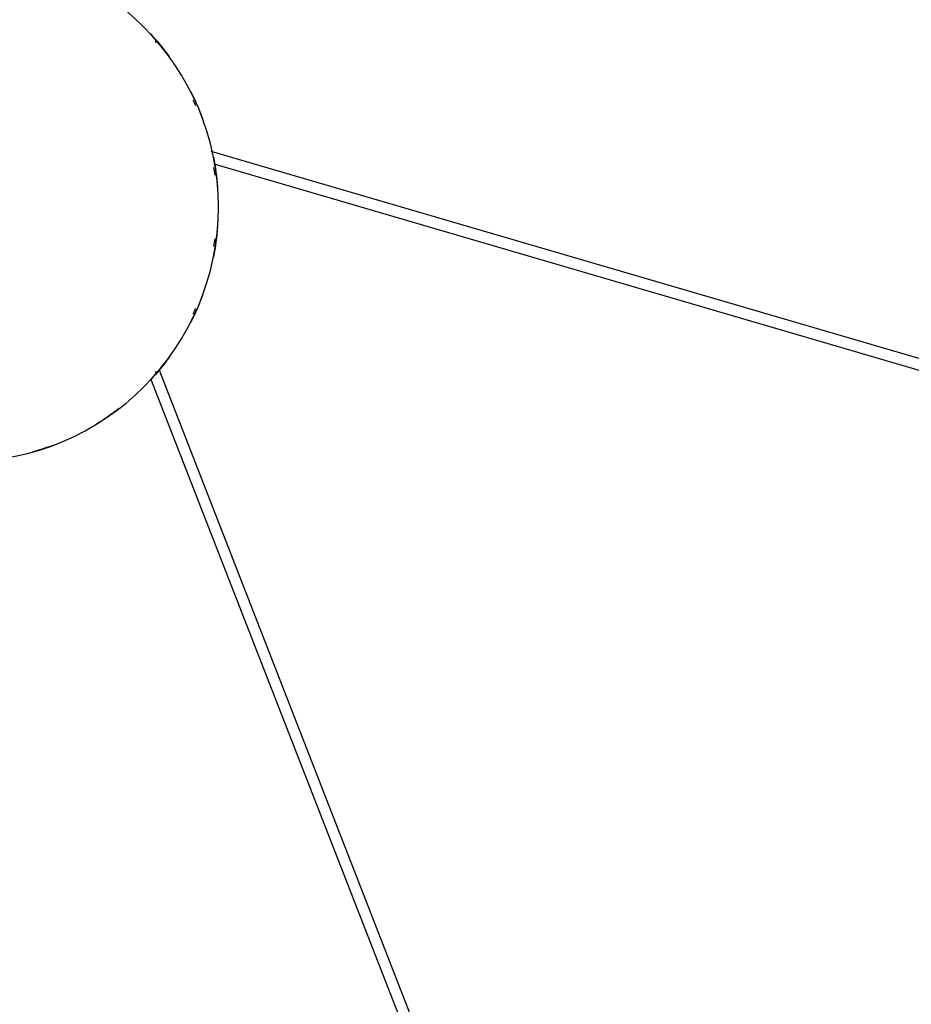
# Model space of a CAD drawing. Header units: millimetres. Extents: x 2868 to 11019, y -1415 to 7989.
# Tile 64 of 83: x 9779 to 10258, y 3965 to 4494. Entities that reach past the tile are written whole.
import ezdxf

# ---------------------------------------------------------------- set-up
doc = ezdxf.new("R2010")
doc.units = ezdxf.units.MM
doc.layers.add('E-LITE-EQPM', color=7, linetype='Continuous', lineweight=20)

# ---------------------------------------------------------------- blocks, each defined once
blk = doc.blocks.new('64314-7L   _Suspended_tensor - 64314-44-7L SAMBA Black_ribbon beige pendant lamp ø450-7L-572759-Planta_PDF Copy 1')
at = {"layer": 'E-LITE-EQPM', "color": 253, "lineweight": 25, "true_color": 0xaaaaaa}
for p, q in [((100.25, 92.16), (335.09, 694.72)), ((340.68, 692.54), (104.82, 87.36)), ((134.2, -23.19), (754.87, 158.41)), ((756.55, 152.65), (132.76, -29.87))]:
    blk.add_line(p, q, dxfattribs=at)
for radius, start, end in [(136.69, 69.0853, 74.2932), (136.69, 52.3539, 58.5775), (136.69, 36.2205, 42.8507), (135.83, 40.5876, 40.9091), (136.69, 20.287, 27.1093), (135.83, 23.6862, 25.0628), (136.69, 4.4448, 11.3475), (135.83, 7.2286, 8.9893), (136.69, 348.6525, 355.5552), (135.83, 351.0107, 352.7714), (136.69, 332.8907, 339.713), (135.83, 334.9372, 336.3138), (136.69, 317.1493, 323.7795), (135.83, 319.0909, 319.4124)]:
    blk.add_arc((0, 0), radius, start, end, dxfattribs=at)

msp = doc.modelspace()

# ---------------------------------------------------------------- linework, layer by layer
at = {"layer": 'E-LITE-EQPM', "color": 253, "lineweight": 25, "true_color": 0xaaaaaa}
msp.add_arc((9748.88, 4393.1), 136.69, 270, 90, dxfattribs=at)

# ---------------------------------------------------------------- block references
at = {"layer": 'E-LITE-EQPM', "color": 253, "lineweight": 25, "true_color": 0xaaaaaa, "extrusion": (0, 0, -1), "rotation": 179.9999950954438}
msp.add_blockref('64314-7L   _Suspended_tensor - 64314-44-7L SAMBA Black_ribbon beige pendant lamp ø450-7L-572759-Planta_PDF Copy 1', (-9748.88, 4393.1), dxfattribs=at)

doc.saveas('drawing.dxf')
